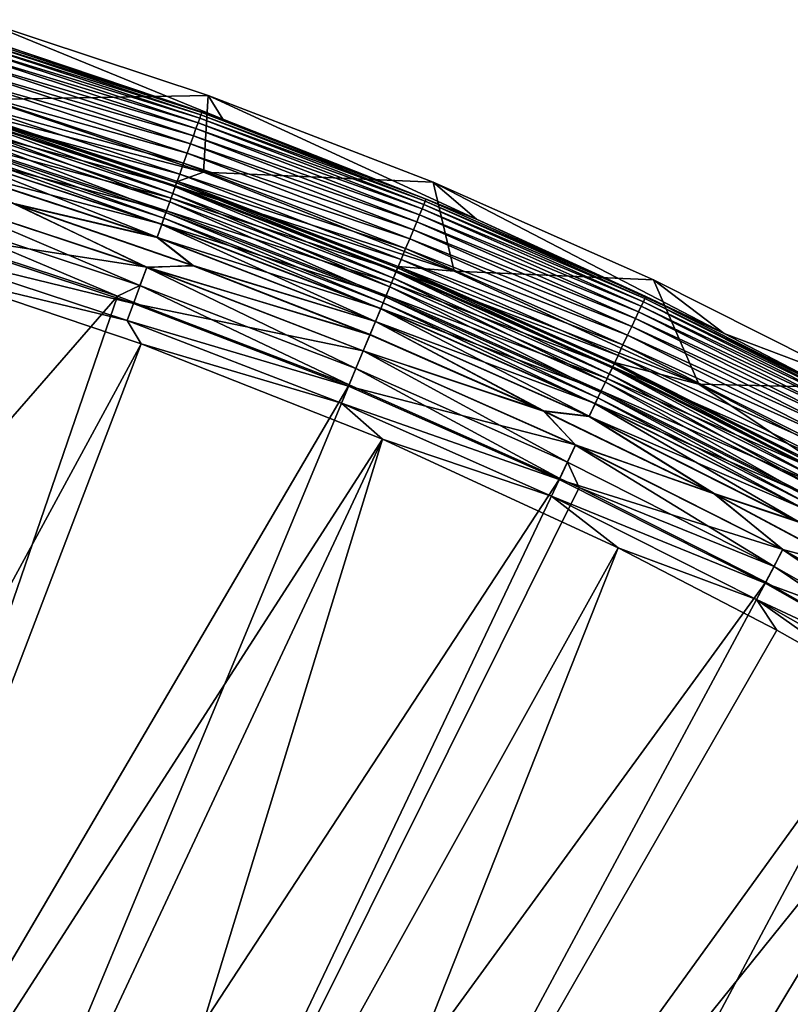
# Model space of a CAD drawing. Header units: metres. Extents: x -900 to 900, y -400 to 400.
# Tile 248 of 253: x 760 to 791, y 351 to 391. Entities that reach past the tile are written whole.
import ezdxf

# ---------------------------------------------------------------- set-up
doc = ezdxf.new("R2010")
doc.units = ezdxf.units.M

msp = doc.modelspace()

# ---------------------------------------------------------------- linework, layer by layer
at = {"layer": 'top'}
for points in [[(758.582397, 391.433868, -87), (767.869873, 388.365692, -87), (758.911072, 388.194855, -87)], [(758.582397, 391.433868, -87), (759.590271, 390.384735, -5.947641), (768.454834, 387.403107, -5.947641)], [(758.582397, 391.433868, -87), (768.454834, 387.403107, -5.947641), (767.869873, 388.365692, -87)], [(758.29895, 390.631775, -4.786941), (758.256531, 390.491791, -4.218875), (767.570679, 387.580658, -4.786941)], [(758.325256, 390.718506, -5.365363), (758.29895, 390.631775, -4.786941), (767.601196, 387.665985, -5.365363)], [(758.29895, 390.631775, -4.786941), (767.570679, 387.580658, -4.786941), (767.601196, 387.665985, -5.365363)], [(767.601196, 387.665985, -5.365363), (759.590271, 390.384735, -5.947641), (758.325256, 390.718506, -5.365363)], [(767.453796, 387.253784, -3.667668), (758.198242, 390.299591, -3.667668), (758.124634, 390.05661, -3.139467)], [(758.198242, 390.299591, -3.667668), (767.521423, 387.442902, -4.218875), (758.256531, 390.491791, -4.218875)], [(767.521423, 387.442902, -4.218875), (758.198242, 390.299591, -3.667668), (767.453796, 387.253784, -3.667668)], [(758.256531, 390.491791, -4.218875), (767.521423, 387.442902, -4.218875), (767.570679, 387.580658, -4.786941)], [(768.454834, 387.403107, -5.947641), (759.590271, 390.384735, -5.947641), (767.601196, 387.665985, -5.365363)], [(767.265808, 386.728363, -2.639013), (758.036377, 389.765594, -2.639013), (757.934509, 389.429596, -2.170691)], [(767.368286, 387.014709, -3.139467), (758.124634, 390.05661, -3.139467), (758.036377, 389.765594, -2.639013)], [(767.368286, 387.014709, -3.139467), (758.036377, 389.765594, -2.639013), (767.265808, 386.728363, -2.639013)], [(767.453796, 387.253784, -3.667668), (758.124634, 390.05661, -3.139467), (767.368286, 387.014709, -3.139467)], [(757.820007, 389.051727, -1.738888), (767.147583, 386.397797, -2.170691), (757.934509, 389.429596, -2.170691)], [(757.934509, 389.429596, -2.170691), (767.147583, 386.397797, -2.170691), (767.265808, 386.728363, -2.639013)], [(767.014587, 386.026001, -1.738888), (757.820007, 389.051727, -1.738888), (757.693726, 388.635254, -1.34779)], [(767.147583, 386.397797, -2.170691), (757.820007, 389.051727, -1.738888), (767.014587, 386.026001, -1.738888)], [(766.867981, 385.616211, -1.34779), (757.693726, 388.635254, -1.34779), (757.557007, 388.184204, -1.000777)], [(767.014587, 386.026001, -1.738888), (757.693726, 388.635254, -1.34779), (766.867981, 385.616211, -1.34779)], [(757.411072, 387.702789, -0.70103), (766.709229, 385.172394, -1.000777), (757.557007, 388.184204, -1.000777)], [(767.673828, 385.247437, -87), (757.506226, 387.886139, -5.959025), (758.911072, 388.194855, -87)], [(757.557007, 388.184204, -1.000777), (766.709229, 385.172394, -1.000777), (766.867981, 385.616211, -1.34779)], [(767.869873, 388.365692, -87), (767.673828, 385.247437, -87), (758.911072, 388.194855, -87)], [(767.869873, 388.365692, -87), (776.995667, 384.84549, -87), (767.673828, 385.247437, -87)], [(768.454834, 387.403107, -5.947641), (778.750305, 383.339935, -5.947641), (767.869873, 388.365692, -87)], [(767.869873, 388.365692, -87), (778.750305, 383.339935, -5.947641), (776.995667, 384.84549, -87)], [(757.39679, 387.65564, -4.82471), (757.446899, 387.820892, -5.381563), (766.523193, 384.652313, -4.82471)], [(757.446899, 387.820892, -5.381563), (757.506226, 387.886139, -5.959025), (766.58136, 384.814941, -5.381563)], [(757.446899, 387.820892, -5.381563), (766.58136, 384.814941, -5.381563), (766.523193, 384.652313, -4.82471)], [(757.506226, 387.886139, -5.959025), (766.620911, 384.875061, -5.959025), (766.58136, 384.814941, -5.381563)], [(766.620911, 384.875061, -5.959025), (757.506226, 387.886139, -5.959025), (767.673828, 385.247437, -87)], [(757.208618, 387.034821, -3.865118), (757.316223, 387.389954, -4.312942), (766.304688, 384.041473, -3.865118)], [(766.539795, 384.69873, -0.70103), (757.411072, 387.702789, -0.70103), (757.257202, 387.195251, -0.451727)], [(757.316223, 387.389954, -4.312942), (757.39679, 387.65564, -4.82471), (766.429688, 384.3909, -4.312942)], [(757.316223, 387.389954, -4.312942), (766.429688, 384.3909, -4.312942), (766.304688, 384.041473, -3.865118)], [(757.39679, 387.65564, -4.82471), (766.523193, 384.652313, -4.82471), (766.429688, 384.3909, -4.312942)], [(766.709229, 385.172394, -1.000777), (757.411072, 387.702789, -0.70103), (766.539795, 384.69873, -0.70103)], [(776.621338, 383.941803, -4.218875), (767.521423, 387.442902, -4.218875), (767.453796, 387.253784, -3.667668)], [(767.570679, 387.580658, -4.786941), (767.521423, 387.442902, -4.218875), (776.677368, 384.076996, -4.786941)], [(767.521423, 387.442902, -4.218875), (776.621338, 383.941803, -4.218875), (776.677368, 384.076996, -4.786941)], [(767.601196, 387.665985, -5.365363), (767.570679, 387.580658, -4.786941), (776.712036, 384.160736, -5.365363)], [(767.570679, 387.580658, -4.786941), (776.677368, 384.076996, -4.786941), (776.712036, 384.160736, -5.365363)], [(776.712036, 384.160736, -5.365363), (768.454834, 387.403107, -5.947641), (767.601196, 387.665985, -5.365363)], [(778.750305, 383.339935, -5.947641), (768.454834, 387.403107, -5.947641), (776.712036, 384.160736, -5.365363)], [(757.077759, 386.60321, -3.497899), (757.208618, 387.034821, -3.865118), (766.152771, 383.616791, -3.497899)], [(757.096863, 386.666138, -0.255695), (766.361145, 384.199341, -0.451727), (757.257202, 387.195251, -0.451727)], [(757.208618, 387.034821, -3.865118), (766.304688, 384.041473, -3.865118), (766.152771, 383.616791, -3.497899)], [(757.257202, 387.195251, -0.451727), (766.361145, 384.199341, -0.451727), (766.539795, 384.69873, -0.70103)], [(776.447327, 383.521667, -3.139467), (767.368286, 387.014709, -3.139467), (767.265808, 386.728363, -2.639013)], [(776.544495, 383.756256, -3.667668), (767.453796, 387.253784, -3.667668), (767.368286, 387.014709, -3.139467)], [(776.544495, 383.756256, -3.667668), (767.368286, 387.014709, -3.139467), (776.447327, 383.521667, -3.139467)], [(776.621338, 383.941803, -4.218875), (767.453796, 387.253784, -3.667668), (776.544495, 383.756256, -3.667668)], [(756.931702, 386.121338, -0.114353), (766.174927, 383.678711, -0.255695), (757.096863, 386.666138, -0.255695)], [(757.005127, 386.363678, -3.348771), (757.077759, 386.60321, -3.497899), (766.068481, 383.381134, -3.348771)], [(757.077759, 386.60321, -3.497899), (766.152771, 383.616791, -3.497899), (766.068481, 383.381134, -3.348771)], [(757.096863, 386.666138, -0.255695), (766.174927, 383.678711, -0.255695), (766.361145, 384.199341, -0.451727)], [(767.147583, 386.397797, -2.170691), (776.330933, 383.240692, -2.639013), (767.265808, 386.728363, -2.639013)], [(767.265808, 386.728363, -2.639013), (776.330933, 383.240692, -2.639013), (776.447327, 383.521667, -3.139467)], [(756.928589, 386.111176, -3.22474), (757.005127, 386.363678, -3.348771), (765.979614, 383.13269, -3.22474)], [(757.005127, 386.363678, -3.348771), (766.068481, 383.381134, -3.348771), (765.979614, 383.13269, -3.22474)], [(776.196594, 382.91629, -2.170691), (767.147583, 386.397797, -2.170691), (767.014587, 386.026001, -1.738888)], [(776.330933, 383.240692, -2.639013), (767.147583, 386.397797, -2.170691), (776.196594, 382.91629, -2.170691)], [(756.763672, 385.567108, -0.028766), (765.983215, 383.1427, -0.114353), (756.931702, 386.121338, -0.114353)], [(756.766663, 385.576904, -3.056892), (756.928589, 386.111176, -3.22474), (765.791565, 382.606995, -3.056892)], [(756.928589, 386.111176, -3.22474), (765.979614, 383.13269, -3.22474), (765.791565, 382.606995, -3.056892)], [(756.931702, 386.121338, -0.114353), (765.983215, 383.1427, -0.114353), (766.174927, 383.678711, -0.255695)], [(776.045471, 382.551483, -1.738888), (767.014587, 386.026001, -1.738888), (766.867981, 385.616211, -1.34779)], [(776.196594, 382.91629, -2.170691), (767.014587, 386.026001, -1.738888), (776.045471, 382.551483, -1.738888)], [(756.763672, 385.567108, -0.028766), (759.979309, 383.967896), (765.788147, 382.597351, -0.028766)], [(765.788147, 382.597351, -0.028766), (765.983215, 383.1427, -0.114353), (756.763672, 385.567108, -0.028766)], [(765.791565, 382.606995, -3.056892), (759.983887, 383.981964, -3), (756.766663, 385.576904, -3.056892)], [(766.709229, 385.172394, -1.000777), (775.878906, 382.149384, -1.34779), (766.867981, 385.616211, -1.34779)], [(766.867981, 385.616211, -1.34779), (775.878906, 382.149384, -1.34779), (776.045471, 382.551483, -1.738888)], [(775.698486, 381.713898, -1.000777), (766.709229, 385.172394, -1.000777), (766.539795, 384.69873, -0.70103)], [(777.849609, 381.231476, -87), (766.620911, 384.875061, -5.959025), (767.673828, 385.247437, -87)], [(775.878906, 382.149384, -1.34779), (766.709229, 385.172394, -1.000777), (775.698486, 381.713898, -1.000777)], [(776.995667, 384.84549, -87), (777.849609, 381.231476, -87), (767.673828, 385.247437, -87)], [(766.361145, 384.199341, -0.451727), (775.505981, 381.249084, -0.70103), (766.539795, 384.69873, -0.70103)], [(766.429688, 384.3909, -4.312942), (766.523193, 384.652313, -4.82471), (775.380859, 380.947052, -4.312942)], [(766.523193, 384.652313, -4.82471), (766.58136, 384.814941, -5.381563), (775.487122, 381.203552, -4.82471)], [(766.523193, 384.652313, -4.82471), (775.487122, 381.203552, -4.82471), (775.380859, 380.947052, -4.312942)], [(766.539795, 384.69873, -0.70103), (775.505981, 381.249084, -0.70103), (775.698486, 381.713898, -1.000777)], [(766.58136, 384.814941, -5.381563), (766.620911, 384.875061, -5.959025), (775.553223, 381.363129, -5.381563)], [(766.58136, 384.814941, -5.381563), (775.553223, 381.363129, -5.381563), (775.487122, 381.203552, -4.82471)], [(766.620911, 384.875061, -5.959025), (775.576904, 381.420349, -5.959025), (775.553223, 381.363129, -5.381563)], [(775.576904, 381.420349, -5.959025), (766.620911, 384.875061, -5.959025), (777.849609, 381.231476, -87)], [(776.995667, 384.84549, -87), (785.937683, 380.881744, -87), (777.849609, 381.231476, -87)], [(778.750305, 383.339935, -5.947641), (788.803406, 378.709442, -5.947641), (776.995667, 384.84549, -87)], [(776.995667, 384.84549, -87), (788.803406, 378.709442, -5.947641), (785.937683, 380.881744, -87)], [(765.374573, 381.391724), (756.432251, 384.345856), (755.941223, 382.854004, -0.204445)], [(765.094666, 380.658752, -3.101714), (756.166443, 383.596863, -3.101714), (756.431091, 384.342041, -3)], [(765.37323, 381.38797, -3), (765.094666, 380.658752, -3.101714), (756.431091, 384.342041, -3)], [(756.431091, 384.342041, -3), (759.983887, 383.981964, -3), (765.37323, 381.38797, -3)], [(765.374573, 381.391724), (759.979309, 383.967896), (756.432251, 384.345856)], [(766.174927, 383.678711, -0.255695), (775.30304, 380.759064, -0.451727), (766.361145, 384.199341, -0.451727)], [(766.304688, 384.041473, -3.865118), (766.429688, 384.3909, -4.312942), (775.238831, 380.604156, -3.865118)], [(766.361145, 384.199341, -0.451727), (775.30304, 380.759064, -0.451727), (775.505981, 381.249084, -0.70103)], [(766.429688, 384.3909, -4.312942), (775.380859, 380.947052, -4.312942), (775.238831, 380.604156, -3.865118)], [(759.979309, 383.967896), (767.257324, 381.452881), (765.788147, 382.597351, -0.028766)], [(765.374573, 381.391724), (767.257324, 381.452881), (759.979309, 383.967896)], [(767.262451, 381.466766, -3), (759.983887, 383.981964, -3), (765.791565, 382.606995, -3.056892)], [(759.983887, 383.981964, -3), (767.262451, 381.466766, -3), (765.37323, 381.38797, -3)], [(766.152771, 383.616791, -3.497899), (766.304688, 384.041473, -3.865118), (775.066223, 380.187469, -3.497899)], [(766.304688, 384.041473, -3.865118), (775.238831, 380.604156, -3.865118), (775.066223, 380.187469, -3.497899)], [(785.530457, 379.994507, -4.218875), (776.621338, 383.941803, -4.218875), (776.544495, 383.756256, -3.667668)], [(776.677368, 384.076996, -4.786941), (776.621338, 383.941803, -4.218875), (785.593018, 380.12677, -4.786941)], [(785.593018, 380.12677, -4.786941), (776.621338, 383.941803, -4.218875), (785.530457, 379.994507, -4.218875)], [(776.712036, 384.160736, -5.365363), (776.677368, 384.076996, -4.786941), (785.631775, 380.20871, -5.365363)], [(776.677368, 384.076996, -4.786941), (785.593018, 380.12677, -4.786941), (785.631775, 380.20871, -5.365363)], [(785.631775, 380.20871, -5.365363), (778.750305, 383.339935, -5.947641), (776.712036, 384.160736, -5.365363)], [(764.190063, 380.22464, -3.399924), (755.964355, 382.92392, -3.399924), (756.166443, 383.596863, -3.101714)], [(765.094666, 380.658752, -3.101714), (764.190063, 380.22464, -3.399924), (756.166443, 383.596863, -3.101714)], [(765.979614, 383.13269, -3.22474), (766.068481, 383.381134, -3.348771), (774.869507, 379.712433, -3.22474)], [(765.983215, 383.1427, -0.114353), (775.091431, 380.24823, -0.255695), (766.174927, 383.678711, -0.255695)], [(766.068481, 383.381134, -3.348771), (766.152771, 383.616791, -3.497899), (774.970459, 379.956207, -3.348771)], [(766.068481, 383.381134, -3.348771), (774.970459, 379.956207, -3.348771), (774.869507, 379.712433, -3.22474)], [(766.152771, 383.616791, -3.497899), (775.066223, 380.187469, -3.497899), (774.970459, 379.956207, -3.348771)], [(766.174927, 383.678711, -0.255695), (775.091431, 380.24823, -0.255695), (775.30304, 380.759064, -0.451727)], [(776.330933, 383.240692, -2.639013), (785.335999, 379.583405, -3.139467), (776.447327, 383.521667, -3.139467)], [(785.44458, 379.812958, -3.667668), (776.544495, 383.756256, -3.667668), (776.447327, 383.521667, -3.139467)], [(776.447327, 383.521667, -3.139467), (785.335999, 379.583405, -3.139467), (785.44458, 379.812958, -3.667668)], [(785.530457, 379.994507, -4.218875), (776.544495, 383.756256, -3.667668), (785.44458, 379.812958, -3.667668)], [(774.873535, 379.722229, -0.114353), (765.983215, 383.1427, -0.114353), (765.788147, 382.597351, -0.028766)], [(765.791565, 382.606995, -3.056892), (765.979614, 383.13269, -3.22474), (774.655823, 379.196594, -3.056892)], [(765.979614, 383.13269, -3.22474), (774.869507, 379.712433, -3.22474), (774.655823, 379.196594, -3.056892)], [(774.873535, 379.722229, -0.114353), (775.091431, 380.24823, -0.255695), (765.983215, 383.1427, -0.114353)], [(785.205933, 379.308502, -2.639013), (776.330933, 383.240692, -2.639013), (776.196594, 382.91629, -2.170691)], [(785.335999, 379.583405, -3.139467), (776.330933, 383.240692, -2.639013), (785.205933, 379.308502, -2.639013)], [(788.803406, 378.709442, -5.947641), (778.750305, 383.339935, -5.947641), (785.631775, 380.20871, -5.365363)], [(755.964355, 382.92392, -3.399924), (764.190063, 380.22464, -3.399924), (746.190552, 359.55777, -17.935678)], [(755.941223, 382.854004, -0.204445), (755.725647, 382.142822, -0.456723), (764.833191, 379.927826, -0.204445)], [(764.833191, 379.927826, -0.204445), (765.374573, 381.391724), (755.941223, 382.854004, -0.204445)], [(765.788147, 382.597351, -0.028766), (767.257324, 381.452881), (774.651917, 379.187134, -0.028766)], [(774.651917, 379.187134, -0.028766), (774.873535, 379.722229, -0.114353), (765.788147, 382.597351, -0.028766)], [(774.655823, 379.196594, -3.056892), (767.262451, 381.466766, -3), (765.791565, 382.606995, -3.056892)], [(785.055786, 378.991089, -2.170691), (776.196594, 382.91629, -2.170691), (776.045471, 382.551483, -1.738888)], [(785.205933, 379.308502, -2.639013), (776.196594, 382.91629, -2.170691), (785.055786, 378.991089, -2.170691)], [(775.878906, 382.149384, -1.34779), (784.886963, 378.634125, -1.738888), (776.045471, 382.551483, -1.738888)], [(776.045471, 382.551483, -1.738888), (784.886963, 378.634125, -1.738888), (785.055786, 378.991089, -2.170691)], [(755.725647, 382.142822, -0.456723), (764.582947, 379.228088, -0.456723), (764.833191, 379.927826, -0.204445)], [(755.725647, 382.142822, -0.456723), (756.717102, 381.120422, -0.803848), (764.582947, 379.228088, -0.456723)], [(784.700806, 378.240692, -1.34779), (775.878906, 382.149384, -1.34779), (775.698486, 381.713898, -1.000777)], [(784.886963, 378.634125, -1.738888), (775.878906, 382.149384, -1.34779), (784.700806, 378.240692, -1.34779)], [(774.161133, 378.00238), (765.374573, 381.391724), (764.833191, 379.927826, -0.204445)], [(773.863953, 377.284882, -3.101714), (765.094666, 380.658752, -3.101714), (765.37323, 381.38797, -3)], [(765.37323, 381.38797, -3), (767.262451, 381.466766, -3), (774.434631, 378.662598, -3)], [(774.159607, 377.998688, -3), (773.863953, 377.284882, -3.101714), (765.37323, 381.38797, -3)], [(765.37323, 381.38797, -3), (774.434631, 378.662598, -3), (774.159607, 377.998688, -3)], [(774.428955, 378.648926), (767.257324, 381.452881), (765.374573, 381.391724)], [(774.161133, 378.00238), (774.428955, 378.648926), (765.374573, 381.391724)], [(767.257324, 381.452881), (774.428955, 378.648926), (774.651917, 379.187134, -0.028766)], [(774.655823, 379.196594, -3.056892), (774.434631, 378.662598, -3), (767.262451, 381.466766, -3)], [(775.505981, 381.249084, -0.70103), (784.499268, 377.814606, -1.000777), (775.698486, 381.713898, -1.000777)], [(775.553223, 381.363129, -5.381563), (775.576904, 381.420349, -5.959025), (784.336914, 377.471375, -5.381563)], [(775.576904, 381.420349, -5.959025), (784.3526, 377.530334, -5.959025), (784.336914, 377.471375, -5.381563)], [(787.785828, 376.654816, -87), (784.3526, 377.530334, -5.959025), (775.576904, 381.420349, -5.959025)], [(787.785828, 376.654816, -87), (775.576904, 381.420349, -5.959025), (777.849609, 381.231476, -87)], [(775.698486, 381.713898, -1.000777), (784.499268, 377.814606, -1.000777), (784.700806, 378.240692, -1.34779)], [(756.717102, 381.120422, -0.803848), (740.871094, 333.599945, -29.690994), (765.150696, 378.2836, -0.803848)], [(756.717102, 381.120422, -0.803848), (765.150696, 378.2836, -0.803848), (764.582947, 379.228088, -0.456723)], [(775.30304, 380.759064, -0.451727), (784.284119, 377.359802, -0.70103), (775.505981, 381.249084, -0.70103)], [(775.380859, 380.947052, -4.312942), (775.487122, 381.203552, -4.82471), (784.144348, 377.06427, -4.312942)], [(775.487122, 381.203552, -4.82471), (775.553223, 381.363129, -5.381563), (784.263062, 377.315247, -4.82471)], [(775.487122, 381.203552, -4.82471), (784.263062, 377.315247, -4.82471), (784.144348, 377.06427, -4.312942)], [(775.505981, 381.249084, -0.70103), (784.284119, 377.359802, -0.70103), (784.499268, 377.814606, -1.000777)], [(775.553223, 381.363129, -5.381563), (784.336914, 377.471375, -5.381563), (784.263062, 377.315247, -4.82471)], [(785.937683, 380.881744, -87), (787.785828, 376.654816, -87), (777.849609, 381.231476, -87)], [(773.58844, 376.619751, -3.399924), (764.190063, 380.22464, -3.399924), (765.094666, 380.658752, -3.101714)], [(773.863953, 377.284882, -3.101714), (773.58844, 376.619751, -3.399924), (765.094666, 380.658752, -3.101714)], [(775.066223, 380.187469, -3.497899), (775.238831, 380.604156, -3.865118), (783.792786, 376.321045, -3.497899)], [(775.091431, 380.24823, -0.255695), (784.057373, 376.880341, -0.451727), (775.30304, 380.759064, -0.451727)], [(775.238831, 380.604156, -3.865118), (775.380859, 380.947052, -4.312942), (783.985657, 376.72879, -3.865118)], [(775.238831, 380.604156, -3.865118), (783.985657, 376.72879, -3.865118), (783.792786, 376.321045, -3.497899)], [(775.30304, 380.759064, -0.451727), (784.057373, 376.880341, -0.451727), (784.284119, 377.359802, -0.70103)], [(775.380859, 380.947052, -4.312942), (784.144348, 377.06427, -4.312942), (783.985657, 376.72879, -3.865118)], [(785.937683, 380.881744, -87), (794.6745, 376.484009, -87), (787.785828, 376.654816, -87)], [(788.803406, 378.709442, -5.947641), (794.6745, 376.484009, -87), (785.937683, 380.881744, -87)], [(764.190063, 380.22464, -3.399924), (747.914978, 332.868317, -32.309166), (746.190552, 359.55777, -17.935678)], [(747.914978, 332.868317, -32.309166), (764.190063, 380.22464, -3.399924), (773.58844, 376.619751, -3.399924)], [(783.820923, 376.380493, -0.255695), (775.091431, 380.24823, -0.255695), (774.873535, 379.722229, -0.114353)], [(774.970459, 379.956207, -3.348771), (775.066223, 380.187469, -3.497899), (783.68573, 376.094788, -3.348771)], [(775.066223, 380.187469, -3.497899), (783.792786, 376.321045, -3.497899), (783.68573, 376.094788, -3.348771)], [(783.820923, 376.380493, -0.255695), (784.057373, 376.880341, -0.451727), (775.091431, 380.24823, -0.255695)], [(785.631775, 380.20871, -5.365363), (785.593018, 380.12677, -4.786941), (794.340454, 375.821899, -5.365363)], [(794.340454, 375.821899, -5.365363), (788.803406, 378.709442, -5.947641), (785.631775, 380.20871, -5.365363)], [(764.833191, 379.927826, -0.204445), (764.582947, 379.228088, -0.456723), (773.566895, 376.567657, -0.204445)], [(773.566895, 376.567657, -0.204445), (774.161133, 378.00238), (764.833191, 379.927826, -0.204445)], [(774.869507, 379.712433, -3.22474), (774.970459, 379.956207, -3.348771), (783.572937, 375.856262, -3.22474)], [(774.970459, 379.956207, -3.348771), (783.68573, 376.094788, -3.348771), (783.572937, 375.856262, -3.22474)], [(785.335999, 379.583405, -3.139467), (794.134033, 375.435822, -3.667668), (785.44458, 379.812958, -3.667668)], [(794.22876, 375.612946, -4.218875), (785.530457, 379.994507, -4.218875), (785.44458, 379.812958, -3.667668)], [(785.44458, 379.812958, -3.667668), (794.134033, 375.435822, -3.667668), (794.22876, 375.612946, -4.218875)], [(794.297729, 375.741974, -4.786941), (785.593018, 380.12677, -4.786941), (785.530457, 379.994507, -4.218875)], [(794.297729, 375.741974, -4.786941), (785.530457, 379.994507, -4.218875), (794.22876, 375.612946, -4.218875)], [(794.340454, 375.821899, -5.365363), (785.593018, 380.12677, -4.786941), (794.297729, 375.741974, -4.786941)], [(783.577454, 375.865845, -0.114353), (774.873535, 379.722229, -0.114353), (774.651917, 379.187134, -0.028766)], [(774.655823, 379.196594, -3.056892), (774.869507, 379.712433, -3.22474), (783.334167, 375.351532, -3.056892)], [(774.869507, 379.712433, -3.22474), (783.572937, 375.856262, -3.22474), (783.334167, 375.351532, -3.056892)], [(783.577454, 375.865845, -0.114353), (783.820923, 376.380493, -0.255695), (774.873535, 379.722229, -0.114353)], [(794.014343, 375.211884, -3.139467), (785.335999, 379.583405, -3.139467), (785.205933, 379.308502, -2.639013)], [(794.134033, 375.435822, -3.667668), (785.335999, 379.583405, -3.139467), (794.014343, 375.211884, -3.139467)], [(764.582947, 379.228088, -0.456723), (773.282471, 375.881042, -0.456723), (773.566895, 376.567657, -0.204445)], [(764.582947, 379.228088, -0.456723), (765.150696, 378.2836, -0.803848), (773.282471, 375.881042, -0.456723)], [(774.651917, 379.187134, -0.028766), (774.428955, 378.648926), (781.478333, 375.562561)], [(781.484558, 375.575989, -3), (774.434631, 378.662598, -3), (774.655823, 379.196594, -3.056892)], [(774.651917, 379.187134, -0.028766), (781.478333, 375.562561), (783.329773, 375.342285, -0.028766)], [(783.329773, 375.342285, -0.028766), (783.577454, 375.865845, -0.114353), (774.651917, 379.187134, -0.028766)], [(783.334167, 375.351532, -3.056892), (781.484558, 375.575989, -3), (774.655823, 379.196594, -3.056892)], [(784.886963, 378.634125, -1.738888), (793.705383, 374.634033, -2.170691), (785.055786, 378.991089, -2.170691)], [(793.870911, 374.943695, -2.639013), (785.205933, 379.308502, -2.639013), (785.055786, 378.991089, -2.170691)], [(785.055786, 378.991089, -2.170691), (793.705383, 374.634033, -2.170691), (793.870911, 374.943695, -2.639013)], [(794.014343, 375.211884, -3.139467), (785.205933, 379.308502, -2.639013), (793.870911, 374.943695, -2.639013)], [(774.434631, 378.662598, -3), (781.484558, 375.575989, -3), (774.159607, 377.998688, -3)], [(781.478333, 375.562561), (774.428955, 378.648926), (774.161133, 378.00238)], [(793.519226, 374.285797, -1.738888), (784.886963, 378.634125, -1.738888), (784.700806, 378.240692, -1.34779)], [(793.705383, 374.634033, -2.170691), (784.886963, 378.634125, -1.738888), (793.519226, 374.285797, -1.738888)], [(788.803406, 378.709442, -5.947641), (795.575745, 375.194641, -5.947641), (794.6745, 376.484009, -87)], [(795.575745, 375.194641, -5.947641), (788.803406, 378.709442, -5.947641), (794.340454, 375.821899, -5.365363)], [(740.871094, 333.599945, -29.690994), (747.252197, 331.464813, -29.710361), (765.150696, 378.2836, -0.803848)], [(765.150696, 378.2836, -0.803848), (747.252197, 331.464813, -29.710361), (774.93988, 374.420105, -0.803848)], [(765.150696, 378.2836, -0.803848), (774.93988, 374.420105, -0.803848), (773.282471, 375.881042, -0.456723)], [(784.499268, 377.814606, -1.000777), (793.314026, 373.901978, -1.34779), (784.700806, 378.240692, -1.34779)], [(784.700806, 378.240692, -1.34779), (793.314026, 373.901978, -1.34779), (793.519226, 374.285797, -1.738888)], [(782.770813, 374.185974), (774.161133, 378.00238), (773.566895, 376.567657, -0.204445)], [(782.449341, 373.481018, -3.101714), (773.863953, 377.284882, -3.101714), (774.159607, 377.998688, -3)], [(782.769104, 374.182343, -3), (782.449341, 373.481018, -3.101714), (774.159607, 377.998688, -3)], [(774.159607, 377.998688, -3), (781.484558, 375.575989, -3), (782.769104, 374.182343, -3)], [(782.770813, 374.185974), (781.478333, 375.562561), (774.161133, 378.00238)], [(784.284119, 377.359802, -0.70103), (793.091797, 373.486298, -1.000777), (784.499268, 377.814606, -1.000777)], [(784.499268, 377.814606, -1.000777), (793.091797, 373.486298, -1.000777), (793.314026, 373.901978, -1.34779)], [(784.263062, 377.315247, -4.82471), (784.336914, 377.471375, -5.381563), (792.83136, 372.999176, -4.82471)], [(784.336914, 377.471375, -5.381563), (784.3526, 377.530334, -5.959025), (792.912781, 373.151489, -5.381563)], [(784.336914, 377.471375, -5.381563), (792.912781, 373.151489, -5.381563), (792.83136, 372.999176, -4.82471)], [(784.3526, 377.530334, -5.959025), (792.92688, 373.214447, -5.959025), (792.912781, 373.151489, -5.381563)], [(792.92688, 373.214447, -5.959025), (784.3526, 377.530334, -5.959025), (787.785828, 376.654816, -87)], [(782.140686, 372.828522, -3.399924), (773.58844, 376.619751, -3.399924), (773.863953, 377.284882, -3.101714)], [(782.449341, 373.481018, -3.101714), (782.140686, 372.828522, -3.399924), (773.863953, 377.284882, -3.101714)], [(783.985657, 376.72879, -3.865118), (784.144348, 377.06427, -4.312942), (792.525452, 372.427032, -3.865118)], [(784.057373, 376.880341, -0.451727), (792.854614, 373.042633, -0.70103), (784.284119, 377.359802, -0.70103)], [(784.144348, 377.06427, -4.312942), (784.263062, 377.315247, -4.82471), (792.700439, 372.754333, -4.312942)], [(784.144348, 377.06427, -4.312942), (792.700439, 372.754333, -4.312942), (792.525452, 372.427032, -3.865118)], [(784.263062, 377.315247, -4.82471), (792.83136, 372.999176, -4.82471), (792.700439, 372.754333, -4.312942)], [(784.284119, 377.359802, -0.70103), (792.854614, 373.042633, -0.70103), (793.091797, 373.486298, -1.000777)], [(754.324158, 330.367065, -32.327477), (747.914978, 332.868317, -32.309166), (773.58844, 376.619751, -3.399924)], [(754.324158, 330.367065, -32.327477), (773.58844, 376.619751, -3.399924), (782.140686, 372.828522, -3.399924)], [(783.792786, 376.321045, -3.497899), (783.985657, 376.72879, -3.865118), (792.312805, 372.029266, -3.497899)], [(792.604492, 372.57489, -0.451727), (784.057373, 376.880341, -0.451727), (783.820923, 376.380493, -0.255695)], [(783.985657, 376.72879, -3.865118), (792.525452, 372.427032, -3.865118), (792.312805, 372.029266, -3.497899)], [(792.604492, 372.57489, -0.451727), (792.854614, 373.042633, -0.70103), (784.057373, 376.880341, -0.451727)], [(794.480408, 373.18042, -87), (792.92688, 373.214447, -5.959025), (787.785828, 376.654816, -87)], [(794.6745, 376.484009, -87), (794.480408, 373.18042, -87), (787.785828, 376.654816, -87)], [(773.566895, 376.567657, -0.204445), (773.282471, 375.881042, -0.456723), (782.117371, 372.779236, -0.204445)], [(782.117371, 372.779236, -0.204445), (782.770813, 374.185974), (773.566895, 376.567657, -0.204445)], [(792.343811, 372.08725, -0.255695), (783.820923, 376.380493, -0.255695), (783.577454, 375.865845, -0.114353)], [(783.68573, 376.094788, -3.348771), (783.792786, 376.321045, -3.497899), (792.194824, 371.808533, -3.348771)], [(783.792786, 376.321045, -3.497899), (792.312805, 372.029266, -3.497899), (792.194824, 371.808533, -3.348771)], [(792.343811, 372.08725, -0.255695), (792.604492, 372.57489, -0.451727), (783.820923, 376.380493, -0.255695)], [(773.282471, 375.881042, -0.456723), (781.799561, 372.107422, -0.456723), (782.117371, 372.779236, -0.204445)], [(773.282471, 375.881042, -0.456723), (774.93988, 374.420105, -0.803848), (781.799561, 372.107422, -0.456723)], [(792.075378, 371.585205, -0.114353), (783.577454, 375.865845, -0.114353), (783.329773, 375.342285, -0.028766)], [(783.334167, 375.351532, -3.056892), (783.572937, 375.856262, -3.22474), (791.807129, 371.083435, -3.056892)], [(783.572937, 375.856262, -3.22474), (783.68573, 376.094788, -3.348771), (792.070374, 371.575836, -3.22474)], [(783.572937, 375.856262, -3.22474), (792.070374, 371.575836, -3.22474), (791.807129, 371.083435, -3.056892)], [(792.075378, 371.585205, -0.114353), (792.343811, 372.08725, -0.255695), (783.577454, 375.865845, -0.114353)], [(783.68573, 376.094788, -3.348771), (792.194824, 371.808533, -3.348771), (792.070374, 371.575836, -3.22474)], [(781.478333, 375.562561), (788.398804, 372.196991), (783.329773, 375.342285, -0.028766)], [(788.398804, 372.196991), (781.478333, 375.562561), (782.770813, 374.185974)], [(788.405518, 372.210175, -3), (781.484558, 375.575989, -3), (783.334167, 375.351532, -3.056892)], [(781.484558, 375.575989, -3), (788.405518, 372.210175, -3), (782.769104, 374.182343, -3)], [(783.329773, 375.342285, -0.028766), (788.398804, 372.196991), (791.802307, 371.074432, -0.028766)], [(791.802307, 371.074432, -0.028766), (792.075378, 371.585205, -0.114353), (783.329773, 375.342285, -0.028766)], [(791.807129, 371.083435, -3.056892), (788.405518, 372.210175, -3), (783.334167, 375.351532, -3.056892)], [(747.252197, 331.464813, -29.710361), (753.64325, 328.983063, -29.72888), (774.93988, 374.420105, -0.803848)], [(774.93988, 374.420105, -0.803848), (753.64325, 328.983063, -29.72888), (760.099243, 326.105774, -29.746714)], [(774.93988, 374.420105, -0.803848), (760.099243, 326.105774, -29.746714), (784.498657, 370.017365, -0.803848)], [(774.93988, 374.420105, -0.803848), (784.498657, 370.017365, -0.803848), (781.799561, 372.107422, -0.456723)], [(791.182922, 369.951691), (782.770813, 374.185974), (782.117371, 372.779236, -0.204445)], [(790.831604, 369.258636, -3.101714), (782.449341, 373.481018, -3.101714), (782.769104, 374.182343, -3)], [(791.18103, 369.948151, -3), (790.831604, 369.258636, -3.101714), (782.769104, 374.182343, -3)], [(782.769104, 374.182343, -3), (788.405518, 372.210175, -3), (791.18103, 369.948151, -3)], [(791.182922, 369.951691), (788.398804, 372.196991), (782.770813, 374.185974)], [(782.918945, 372.458221, -3.399924), (782.140686, 372.828522, -3.399924), (782.449341, 373.481018, -3.101714)], [(790.831604, 369.258636, -3.101714), (782.918945, 372.458221, -3.399924), (782.449341, 373.481018, -3.101714)], [(760.60376, 327.556427, -32.34457), (754.324158, 330.367065, -32.327477), (782.140686, 372.828522, -3.399924)], [(760.60376, 327.556427, -32.34457), (782.140686, 372.828522, -3.399924), (782.918945, 372.458221, -3.399924)], [(782.117371, 372.779236, -0.204445), (781.799561, 372.107422, -0.456723), (790.465576, 368.574036, -0.204445)], [(790.465576, 368.574036, -0.204445), (791.182922, 369.951691), (782.117371, 372.779236, -0.204445)], [(790.492249, 368.623932, -3.399924), (760.60376, 327.556427, -32.34457), (782.918945, 372.458221, -3.399924)], [(790.831604, 369.258636, -3.101714), (790.492249, 368.623932, -3.399924), (782.918945, 372.458221, -3.399924)], [(788.398804, 372.196991), (794.073608, 369.175079), (791.802307, 371.074432, -0.028766)], [(794.073608, 369.175079), (788.398804, 372.196991), (791.182922, 369.951691)], [(791.807129, 371.083435, -3.056892), (794.08075, 369.188019, -3), (788.405518, 372.210175, -3)], [(788.405518, 372.210175, -3), (794.08075, 369.188019, -3), (791.18103, 369.948151, -3)], [(781.799561, 372.107422, -0.456723), (790.115173, 367.91864, -0.456723), (790.465576, 368.574036, -0.204445)], [(781.799561, 372.107422, -0.456723), (784.498657, 370.017365, -0.803848), (790.115173, 367.91864, -0.456723)], [(760.099243, 326.105774, -29.746714), (765.935669, 323.15976, -29.762093), (784.498657, 370.017365, -0.803848)], [(784.498657, 370.017365, -0.803848), (765.935669, 323.15976, -29.762093), (790.941956, 366.673492, -0.803848)], [(784.498657, 370.017365, -0.803848), (790.941956, 366.673492, -0.803848), (790.115173, 367.91864, -0.456723)], [(799.377075, 365.309753), (791.182922, 369.951691), (790.465576, 368.574036, -0.204445)], [(798.992798, 364.630707, -3.101714), (790.831604, 369.258636, -3.101714), (791.18103, 369.948151, -3)], [(799.375, 365.306335, -3), (798.992798, 364.630707, -3.101714), (791.18103, 369.948151, -3)], [(791.18103, 369.948151, -3), (794.08075, 369.188019, -3), (799.375, 365.306335, -3)], [(799.377075, 365.309753), (794.073608, 369.175079), (791.182922, 369.951691)], [(798.623413, 364.016693, -3.399924), (790.492249, 368.623932, -3.399924), (790.831604, 369.258636, -3.101714)], [(798.992798, 364.630707, -3.101714), (798.623413, 364.016693, -3.399924), (790.831604, 369.258636, -3.101714)], [(766.738953, 324.443146, -32.360474), (760.60376, 327.556427, -32.34457), (790.492249, 368.623932, -3.399924)], [(798.623413, 364.016693, -3.399924), (766.738953, 324.443146, -32.360474), (790.492249, 368.623932, -3.399924)], [(790.465576, 368.574036, -0.204445), (790.115173, 367.91864, -0.456723), (798.593628, 363.964905, -0.204445)], [(798.593628, 363.964905, -0.204445), (799.377075, 365.309753), (790.465576, 368.574036, -0.204445)], [(790.115173, 367.91864, -0.456723), (798.211548, 363.327484, -0.456723), (798.593628, 363.964905, -0.204445)], [(790.115173, 367.91864, -0.456723), (790.941956, 366.673492, -0.803848), (795.533813, 364.093658, -0.803848)], [(790.115173, 367.91864, -0.456723), (795.533813, 364.093658, -0.803848), (798.211548, 363.327484, -0.456723)], [(765.935669, 323.15976, -29.762093), (795.533813, 364.093658, -0.803848), (790.941956, 366.673492, -0.803848)], [(765.935669, 323.15976, -29.762093), (771.867798, 319.798737, -29.776999), (795.533813, 364.093658, -0.803848)], [(772.715027, 321.034332, -32.375225), (766.738953, 324.443146, -32.360474), (798.623413, 364.016693, -3.399924)], [(771.867798, 319.798737, -29.776999), (800.325439, 361.217438, -0.803848), (795.533813, 364.093658, -0.803848)], [(806.518616, 359.015991, -3.399924), (772.715027, 321.034332, -32.375225), (798.623413, 364.016693, -3.399924)], [(800.325439, 361.217438, -0.803848), (771.867798, 319.798737, -29.776999), (807.198975, 356.74234, -0.803848)], [(778.5177, 317.338135, -32.388844), (772.715027, 321.034332, -32.375225), (806.518616, 359.015991, -3.399924)], [(814.191162, 353.609955, -3.399924), (778.5177, 317.338135, -32.388844), (806.518616, 359.015991, -3.399924)], [(771.867798, 319.798737, -29.776999), (777.629517, 316.145782, -29.79077), (807.198975, 356.74234, -0.803848)], [(807.198975, 356.74234, -0.803848), (777.629517, 316.145782, -29.79077), (783.200378, 312.214813, -29.8034)], [(807.198975, 356.74234, -0.803848), (783.200378, 312.214813, -29.8034), (816.009277, 350.350189, -0.803848)], [(784.133118, 313.363251, -32.401356), (778.5177, 317.338135, -32.388844), (814.191162, 353.609955, -3.399924)], [(820.303406, 348.878296, -3.399924), (784.133118, 313.363251, -32.401356), (814.191162, 353.609955, -3.399924)]]:
    msp.add_3dface(points, dxfattribs=at)

doc.saveas('drawing.dxf')
